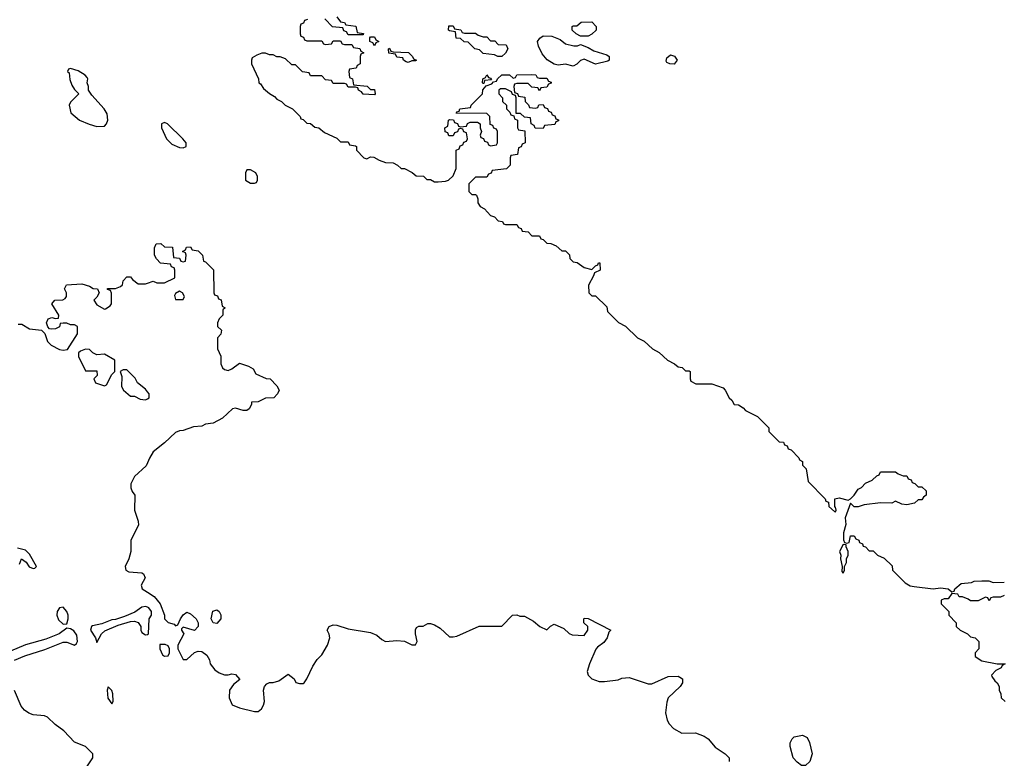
# Model space of a CAD drawing. Header units: inches. Extents: x 2722057 to 2913084, y 892730 to 1030005.
# Tile 117 of 231: x 2799318 to 2804570, y 995347 to 999286. Entities that reach past the tile are written whole.
import ezdxf

# ---------------------------------------------------------------- set-up
doc = ezdxf.new("R2010")
doc.units = ezdxf.units.IN
doc.header["$MEASUREMENT"] = 0
doc.layers.add('C7999', color=7, linetype='Continuous')
doc.layers.add('C8909', color=7, linetype='Continuous')

msp = doc.modelspace()

# ---------------------------------------------------------------- linework, layer by layer
at = {"layer": 'C7999', "color": 2}
for points, elevation in [([(2799590, 999026), (2799578, 999022), (2799574, 999010), (2799582, 999002), (2799586.4, 998966.4), (2799596.9, 998936.9), (2799610, 998914), (2799634, 998890), (2799590, 998846), (2799582, 998830), (2799592, 998790), (2799638, 998750), (2799688.3, 998728.3), (2799730, 998716.3), (2799770, 998718), (2799782, 998730), (2799789, 998750), (2799784.7, 998784.7), (2799769, 998810), (2799703.1, 998883.1), (2799686, 998910), (2799686, 998930), (2799678, 998950), (2799682, 998970), (2799678, 998978), (2799668, 998990), (2799630, 999014)], 6), ([(2799670, 997528.7), (2799642, 997518), (2799632, 997510), (2799631.3, 997490), (2799670, 997414), (2799730, 997414), (2799731.6, 997388.4), (2799714, 997370), (2799722, 997350), (2799770, 997334), (2799782, 997338), (2799810, 997394), (2799826, 997410), (2799826, 997470), (2799770, 997502), (2799730, 997498), (2799708.9, 997508.9), (2799690, 997528)], 2), ([(2799550, 996152.7), (2799530, 996149.5), (2799518.9, 996130), (2799516.5, 996110), (2799524.7, 996084.7), (2799550, 996062), (2799570, 996064.7), (2799577.6, 996090), (2799576.9, 996110), (2799569.7, 996129.7)], 2), ([(2799790, 995728), (2799784.9, 995710), (2799788.5, 995668.5), (2799810, 995638), (2799817.2, 995650), (2799814.5, 995690), (2799810, 995708)], 2)]:
    msp.add_lwpolyline(points, close=True, dxfattribs=dict(at, elevation=elevation))
at = {"layer": 'C7999', "color": 2, "elevation": 2}
for points in [[(2799310, 997662), (2799330, 997662), (2799370, 997638), (2799434, 997630), (2799452, 997612), (2799466.8, 997570), (2799486, 997550), (2799530, 997527.3), (2799550, 997522.8), (2799572.9, 997527.1), (2799626, 997610), (2799626, 997650), (2799610, 997658), (2799590, 997658), (2799570, 997668), (2799550, 997668), (2799534, 997666), (2799530, 997648), (2799510, 997638), (2799490, 997635.3), (2799478, 997638), (2799468, 997648), (2799462, 997670), (2799470, 997691.3), (2799490, 997698), (2799510, 997692), (2799526, 997694), (2799528, 997710), (2799489.1, 997770.9), (2799506, 997790), (2799548.4, 997791.6), (2799560.4, 997799.6), (2799568, 997810), (2799568, 997830), (2799558, 997850), (2799568, 997872), (2799650, 997878), (2799690, 997864.7), (2799710, 997852), (2799734, 997850), (2799742, 997830), (2799730, 997806), (2799714, 997790), (2799730, 997764.7), (2799770, 997742), (2799776.4, 997743.6), (2799800.4, 997759.6), (2799808, 997770), (2799807.3, 997827.3), (2799802, 997842), (2799787.3, 997847.3), (2799787.3, 997852.7), (2799830, 997852), (2799856.4, 997863.6), (2799867.3, 997872.7), (2799870, 997894), (2799890, 997914), (2799910, 997914), (2799919.6, 997899.6), (2799950, 997878), (2799990, 997878), (2800000, 997881.3)], [(2800000, 997302), (2799990, 997315.3), (2799946, 997350), (2799934.6, 997374.6), (2799890, 997418), (2799870, 997418), (2799854, 997410), (2799863.6, 997383.6), (2799862, 997330), (2799872, 997310), (2799910, 997278), (2799930, 997278), (2799961.4, 997261.4), (2799990, 997258.8), (2800000, 997264.8)], [(2800000, 996922.4), (2799993.7, 996906.3), (2799931, 996850), (2799911.3, 996810), (2799911.3, 996790), (2799918, 996770), (2799932, 996750), (2799931.3, 996670), (2799951.1, 996611.1), (2799952, 996590), (2799911.3, 996510), (2799910.7, 996450), (2799900.7, 996410), (2799881, 996370), (2799884.7, 996350), (2799900.7, 996340.7), (2799970, 996335.8), (2799978, 996330), (2799988, 996310), (2799966, 996270), (2799970.8, 996250.8), (2800000, 996232.2)], [(2799317.2, 996382.8), (2799328.4, 996411.6), (2799353.7, 996393.7), (2799368.5, 996368.5), (2799390, 996358.8), (2799399.3, 996360.7), (2799408.7, 996370), (2799370, 996435.3), (2799350, 996457.2), (2799307.3, 996467.3)], [(2800000, 996152.7), (2799990, 996156), (2799970, 996152.3), (2799933.3, 996126.7), (2799877.2, 996102.8), (2799830, 996086.6), (2799810, 996085.1), (2799756, 996064), (2799706, 996054), (2799700.7, 996050), (2799695.5, 996030), (2799722.8, 995990), (2799730, 995964.7), (2799754.5, 996010), (2799772.6, 996027.4), (2799843, 996057), (2799910, 996076.4), (2799930, 996078), (2799950.5, 996070.5), (2799964.9, 996050), (2799964.9, 996030), (2799970, 996018), (2799990, 996004.7), (2800000, 996008)], [(2799290, 995870.4), (2799345.9, 995894.1), (2799452.1, 995927.9), (2799550, 995965.7), (2799570, 995965.7), (2799610, 995950.8), (2799621.2, 995958.8), (2799626, 995970), (2799623.3, 996003.3), (2799607.6, 996027.6), (2799590, 996038), (2799570, 996041.2), (2799528.9, 996011.1), (2799458.3, 995981.7), (2799350, 995951.3), (2799270, 995918.7)], [(2799655.1, 995270), (2799709.2, 995350), (2799709.2, 995370), (2799670, 995409.2), (2799610, 995432.7), (2799553.9, 995493.9), (2799507.7, 995527.7), (2799466.2, 995566.2), (2799450, 995573.6), (2799390, 995578.7), (2799367.3, 995587.3), (2799343.3, 995603.3), (2799325.6, 995625.6), (2799290, 995709)]]:
    msp.add_lwpolyline(points, dxfattribs=at)
at = {"layer": 'C8909', "color": 2}
for points, elevation in [([(2800852.7, 999287.3), (2800838, 999282), (2800832.7, 999267.3), (2800818, 999262), (2800814, 999250), (2800814, 999210), (2800818, 999198), (2800832.7, 999192.7), (2800838, 999178), (2800850, 999174), (2800930, 999174), (2800938, 999158), (2800950, 999154), (2800982, 999158), (2800990, 999174), (2801030, 999174), (2801038, 999158), (2801050, 999154), (2801090, 999154), (2801098, 999138), (2801132.7, 999132.7), (2801138, 999118), (2801154, 999110), (2801138, 999102), (2801134, 999090), (2801134, 999050), (2801118, 999042), (2801112.7, 999027.3), (2801078, 999022), (2801074, 999010), (2801078, 998978), (2801094, 998970), (2801098, 998938), (2801171.6, 998931.6), (2801190, 998914), (2801210, 998914), (2801214, 998890), (2801210, 998886), (2801150, 998888), (2801142, 998902), (2801126, 998910), (2801122, 998922), (2801110, 998926), (2801070, 998926), (2801062, 998942), (2801050, 998946), (2800990, 998946), (2800982, 998962), (2800950, 998966), (2800930, 998986), (2800870, 998986), (2800862, 999002), (2800827.3, 999007.3), (2800790, 999046), (2800770, 999046), (2800736.4, 999076.4), (2800707.3, 999087.3), (2800690, 999088), (2800670, 999098), (2800650, 999098), (2800630, 999108), (2800610, 999108), (2800583.6, 999096.4), (2800558, 999082), (2800554, 999070), (2800554, 999050), (2800592, 998970), (2800594, 998950), (2800603.6, 998943.6), (2800619.6, 998919.6), (2800651.6, 998891.6), (2800676.9, 998876.9), (2800690, 998862), (2800714, 998850), (2800734, 998830), (2800774, 998810), (2800814, 998770), (2800818, 998758), (2800830, 998754), (2800850, 998734), (2800870, 998732), (2800892.7, 998712.7), (2800914, 998710), (2800943.6, 998683.6), (2801010, 998654), (2801030, 998634), (2801070, 998634), (2801078, 998618), (2801110, 998614), (2801114, 998610), (2801114, 998590), (2801154, 998550), (2801170, 998544.7), (2801190, 998554), (2801207.3, 998552.7), (2801236, 998536), (2801270, 998524.7), (2801310, 998522), (2801334, 998510), (2801352.7, 998492.7), (2801370, 998492), (2801411.6, 998471.6), (2801432.7, 998452.7), (2801471.6, 998451.6), (2801490, 998434), (2801510, 998434), (2801530, 998422), (2801550, 998422), (2801590, 998424.7), (2801606, 998430), (2801630, 998454), (2801647.3, 998492.7), (2801646, 998590), (2801662, 998598), (2801667.3, 998612.7), (2801682, 998618), (2801687.3, 998632.7), (2801702, 998638), (2801706, 998650), (2801702, 998682), (2801687.3, 998687.3), (2801682, 998702), (2801670, 998706), (2801658, 998702), (2801652.7, 998687.3), (2801638, 998682), (2801630, 998666), (2801607.3, 998667.3), (2801602, 998682), (2801587.3, 998687.3), (2801586, 998710), (2801602, 998718), (2801606, 998750), (2801610, 998754), (2801632.7, 998752.7), (2801638, 998738), (2801652.7, 998732.7), (2801658, 998718), (2801670, 998714), (2801702, 998718), (2801707.3, 998732.7), (2801720.4, 998739.6), (2801759.6, 998739.6), (2801774, 998730), (2801774, 998710), (2801782, 998690), (2801774, 998670), (2801778, 998658), (2801792.7, 998652.7), (2801798, 998638), (2801812.7, 998632.7), (2801818, 998618), (2801830, 998614), (2801862, 998618), (2801866, 998630), (2801866, 998690), (2801862, 998702), (2801847.3, 998707.3), (2801842, 998722), (2801827.3, 998727.3), (2801826, 998770), (2801810, 998786), (2801647.3, 998787.3), (2801650, 998794), (2801662, 998798), (2801666, 998810), (2801722, 998818), (2801726, 998830), (2801786, 998890), (2801788.4, 998911.6), (2801806, 998934), (2801836.4, 998943.6), (2801846, 998954), (2801862, 998958), (2801866, 998970), (2801890, 998992), (2801931.6, 998991.6), (2801950, 998974), (2801962, 998978), (2801970, 998992), (2802050, 998994), (2802071.6, 998991.6), (2802078, 998978), (2802090, 998974), (2802130, 998974), (2802138, 998958), (2802152.7, 998952.7), (2802152.7, 998947.3), (2802138, 998942), (2802130, 998926), (2802098, 998922), (2802090, 998906), (2802082, 998922), (2802050, 998926), (2802030, 998946), (2801970, 998946), (2801958, 998942), (2801954, 998930), (2801958, 998898), (2801972.7, 998892.7), (2801978, 998878), (2802012.7, 998872.7), (2802014, 998850), (2802032.7, 998832.7), (2802038, 998818), (2802070, 998814), (2802082, 998818), (2802087.3, 998832.7), (2802110, 998834), (2802118, 998818), (2802132.7, 998812.7), (2802138, 998798), (2802152.7, 998792.7), (2802158, 998778), (2802172.7, 998772.7), (2802178, 998758), (2802192.7, 998752.7), (2802192.7, 998747.3), (2802178, 998742), (2802172.7, 998727.3), (2802118, 998722), (2802110, 998706), (2802067.3, 998707.3), (2802062, 998722), (2802046, 998730), (2802042, 998762), (2802010, 998766), (2801990, 998786), (2801966, 998786), (2801966, 998870), (2801962, 998882), (2801947.3, 998887.3), (2801942, 998902), (2801910, 998918), (2801882, 998918), (2801874, 998910), (2801874, 998890), (2801894, 998870), (2801894, 998850), (2801914, 998830), (2801914, 998810), (2801932.7, 998792.7), (2801938, 998778), (2801954, 998774), (2801958, 998758), (2801974, 998750), (2801974, 998710), (2801978, 998698), (2802012.7, 998692.7), (2802014, 998630), (2801998, 998622), (2801992.7, 998607.3), (2801978, 998602), (2801972.7, 998567.3), (2801938, 998562), (2801934, 998550), (2801934, 998510), (2801914, 998490), (2801838, 998482), (2801832.7, 998467.3), (2801818, 998462), (2801810, 998446), (2801750, 998446), (2801714, 998410), (2801714, 998370), (2801730, 998354), (2801750, 998354), (2801754, 998350), (2801762, 998330), (2801762, 998310), (2801774, 998290), (2801798, 998278), (2801830, 998242), (2801850, 998234), (2801870, 998214), (2801894, 998210), (2801898, 998198), (2801910, 998194), (2801970, 998194), (2801978, 998178), (2801992.7, 998172.7), (2801998, 998158), (2802030, 998154), (2802050, 998134), (2802090, 998134), (2802098, 998118), (2802110, 998114), (2802130, 998094), (2802151.6, 998091.6), (2802179.6, 998079.6), (2802210, 998054), (2802230, 998054), (2802251.6, 998031.6), (2802252.7, 998012.7), (2802270, 997994), (2802291.6, 997991.6), (2802330, 997964.7), (2802370, 997954), (2802390, 997974), (2802402, 997978), (2802406, 997990), (2802412, 997990), (2802414, 997950), (2802383.6, 997936.4), (2802379.6, 997920.4), (2802352, 997870), (2802354, 997830), (2802370, 997814), (2802390, 997814), (2802450, 997754), (2802454, 997730), (2802511.6, 997671.6), (2802550, 997652), (2802614, 997590), (2802650, 997572), (2802694, 997530), (2802730, 997512), (2802774, 997470), (2802811.6, 997451.6), (2802830, 997434), (2802851.6, 997431.6), (2802870, 997414), (2802890, 997414), (2802894, 997410), (2802894, 997370), (2802898, 997358), (2802924.7, 997344.7), (2803010, 997344.7), (2803070, 997322), (2803082, 997310), (2803102, 997270), (2803116.9, 997256.9), (2803130, 997234), (2803151.6, 997231.6), (2803176.9, 997216.9), (2803190, 997202), (2803254, 997170), (2803314, 997110), (2803314, 997090), (2803370, 997034), (2803392.7, 997032.7), (2803398, 997018), (2803412.7, 997012.7), (2803418, 996998), (2803432.7, 996992.7), (2803474, 996950), (2803478, 996938), (2803494, 996930), (2803494, 996910), (2803514, 996890), (2803523.6, 996823.6), (2803614, 996730), (2803618, 996718), (2803632.7, 996712.7), (2803634, 996690), (2803663.6, 996663.6), (2803670, 996662), (2803674, 996670), (2803670, 996686), (2803666, 996686), (2803666, 996730), (2803690, 996735.5), (2803736.4, 996723.6), (2803749.4, 996730.6), (2803769, 996750), (2803790, 996782), (2803808.4, 996791.6), (2803830, 996814), (2803866, 996830), (2803890, 996854), (2803902, 996858), (2803910, 996874), (2803990, 996874), (2804003.6, 996863.6), (2804030, 996854), (2804050, 996854), (2804058, 996838), (2804072.7, 996832.7), (2804078, 996818), (2804092.7, 996812.7), (2804110, 996794), (2804130, 996794), (2804152.7, 996772.7), (2804154, 996750), (2804139.6, 996740.4), (2804130, 996726), (2804110, 996726), (2804091.6, 996708.4), (2804050, 996699), (2804023.1, 996703.1), (2803990, 996718), (2803970, 996708), (2803910, 996708.7), (2803822, 996698), (2803790, 996688.7), (2803770, 996688.7), (2803750, 996708), (2803722, 996630), (2803725.4, 996594.6), (2803712, 996550), (2803712.7, 996512.7), (2803718, 996498), (2803730, 996494), (2803742, 996498), (2803750, 996534), (2803770, 996534), (2803778, 996518), (2803794, 996510), (2803798, 996498), (2803814, 996490), (2803818, 996478), (2803830, 996474), (2803850, 996454), (2803870, 996454), (2803894, 996430), (2803930, 996414), (2803972.7, 996372.7), (2803974, 996350), (2804042, 996282), (2804067.3, 996267.3), (2804090, 996262.8), (2804190, 996251), (2804230, 996256), (2804271.3, 996251.3), (2804290, 996234), (2804302, 996238), (2804306, 996250), (2804340.4, 996279.6), (2804394.6, 996285.4), (2804410, 996292), (2804450, 996294), (2804487.3, 996292.7), (2804510, 996284.7), (2804570, 996286)], 6), ([(2801010, 999302), (2801030, 999274), (2801051.6, 999271.6), (2801058, 999258), (2801111.6, 999251.6), (2801118, 999218), (2801152.7, 999212.7), (2801150, 999206), (2801070, 999206), (2801062, 999222), (2801047.3, 999227.3), (2801042, 999242), (2800987.3, 999247.3), (2800946, 999290)], 6), ([(2800000, 997881.3), (2800030, 997891.3), (2800050, 997882), (2800090, 997882), (2800146, 997910), (2800146, 997950), (2800142, 997962), (2800128, 997968), (2800122, 997982), (2800070, 997988), (2800048, 998010), (2800038, 998030), (2800038, 998070), (2800046, 998090), (2800071.6, 998091.6), (2800090, 998074), (2800132.7, 998072.7), (2800138, 998018), (2800170, 998014), (2800178, 997998), (2800190, 997994), (2800202, 997998), (2800206, 998030), (2800202, 998042), (2800186, 998050), (2800202, 998058), (2800207.3, 998072.7), (2800230, 998074), (2800238, 998058), (2800270, 998054), (2800294, 998030), (2800298, 997998), (2800310, 997994), (2800352.7, 997952.7), (2800354, 997830), (2800358, 997818), (2800372.7, 997812.7), (2800378, 997798), (2800392.7, 997792.7), (2800398, 997758), (2800414, 997750), (2800402, 997738), (2800402, 997710), (2800382, 997690), (2800374, 997670), (2800374, 997650), (2800394, 997630), (2800391.6, 997608.4), (2800374, 997590), (2800374, 997530), (2800391.6, 997491.6), (2800391.3, 997450), (2800401, 997430), (2800410, 997421), (2800430, 997416), (2800450, 997424.7), (2800490, 997454), (2800538.8, 997438.8), (2800563.6, 997423.6), (2800578, 997398), (2800632.7, 997372.7), (2800654, 997370), (2800690, 997334), (2800702, 997310), (2800694, 997290), (2800674, 997270), (2800630, 997268), (2800590, 997248.7), (2800554, 997246), (2800554, 997234), (2800542, 997210), (2800530, 997202), (2800510, 997202), (2800470, 997214), (2800454, 997210), (2800399.8, 997160.2), (2800350, 997134), (2800310, 997128.7), (2800290, 997119), (2800245.4, 997114.6), (2800190, 997095.3), (2800170, 997094), (2800150, 997084), (2800091.3, 997030), (2800030, 996982), (2800010, 996948), (2800000, 996922.4)], 2), ([(2800000, 997264.8), (2800008.7, 997270), (2800009, 997290), (2800000, 997302)], 2), ([(2800000, 996232.2), (2800034.8, 996210), (2800066.8, 996170), (2800091, 996110), (2800091.3, 996091.3), (2800111.1, 996071.1), (2800142, 996062), (2800150, 996054), (2800162, 996058), (2800175.3, 996090), (2800190, 996111.3), (2800210, 996126), (2800230, 996118), (2800258.8, 996090), (2800271, 996070), (2800271, 996050), (2800250, 996028), (2800190, 996046), (2800182, 996038), (2800182, 996030), (2800194, 996010), (2800162, 995950), (2800162, 995930), (2800190, 995874), (2800210, 995874), (2800250, 995911.3), (2800270, 995918), (2800290, 995916), (2800316.9, 995896.9), (2800331.6, 995871.6), (2800334, 995850), (2800359.6, 995819.6), (2800382, 995802), (2800410, 995791.3), (2800430, 995791.3), (2800450, 995798), (2800470, 995794), (2800492, 995768), (2800459.6, 995740.4), (2800438, 995710), (2800436, 995670), (2800451.3, 995631.3), (2800490, 995616), (2800570, 995596), (2800590, 995596), (2800608.7, 995610), (2800619, 995630), (2800624, 995650), (2800619, 995710), (2800624, 995730), (2800636.5, 995743.5), (2800650, 995751), (2800670, 995750.8), (2800700.2, 995759.8), (2800750, 995796), (2800782, 995770), (2800791.3, 995751.3), (2800810, 995746), (2800830, 995746), (2800835.3, 995750), (2800850, 995771.3), (2800881.3, 995838.7), (2800905.6, 995874.4), (2800930, 995898.8), (2800960.9, 995950), (2800972.7, 995990), (2800969.3, 996009.3), (2800959, 996030), (2800969.3, 996050.7), (2800990, 996058.8), (2801010, 996057.3), (2801070, 996037.3), (2801190, 996017.3), (2801223.4, 996003.4), (2801250, 995981), (2801270, 995970.8), (2801330, 995974.8), (2801370, 995971), (2801410, 995952), (2801430, 995952), (2801439, 995970), (2801428.7, 996010), (2801428.7, 996031.3), (2801435.3, 996044.7), (2801448, 996052), (2801470, 996052), (2801494.6, 996065.4), (2801510, 996066), (2801530, 996058.8), (2801561.6, 996041.6), (2801610, 995994.8), (2801630, 995994), (2801650, 995998.8), (2801768.9, 996051.1), (2801890, 996052), (2801946, 996110), (2801970, 996112), (2801985.4, 996105.4), (2802010, 996104.7), (2802058, 996078), (2802092, 996050), (2802130, 996032), (2802149.1, 996050.9), (2802170, 996062), (2802219.8, 996039.8), (2802250, 996012), (2802265.4, 996005.4), (2802330, 996002), (2802348, 996030), (2802348, 996050), (2802328, 996070), (2802328, 996090), (2802330, 996094), (2802350, 996092), (2802472, 996030), (2802461, 996019), (2802451.3, 995990), (2802434.8, 995965.2), (2802399.6, 995940.4), (2802391.1, 995928.9), (2802358, 995850), (2802346, 995810), (2802351.3, 995790), (2802370, 995771.3), (2802410, 995757.3), (2802437.3, 995757.3), (2802510, 995764.9), (2802530, 995774.8), (2802570, 995778.8), (2802670, 995744.7), (2802690, 995744.7), (2802776.4, 995783.6), (2802830, 995784.7), (2802839.8, 995779.8), (2802854, 995770), (2802854, 995750), (2802842, 995730), (2802778, 995670), (2802770, 995646), (2802762.8, 995590), (2802771, 995550), (2802782.8, 995530), (2802805.8, 995505.8), (2802850, 995481), (2802923.6, 995483.6), (2802970, 995464.7), (2802991.3, 995450), (2803027.1, 995407.1), (2803082, 995370), (2803102, 995350), (2803102, 995330)], 2), ([(2804570, 996215.3), (2804550, 996206), (2804510, 996206), (2804498, 996202), (2804490, 996186), (2804482, 996202), (2804470, 996206), (2804430, 996186), (2804390, 996186), (2804376.4, 996196.4), (2804347.3, 996207.3), (2804328.4, 996208.4), (2804322, 996222), (2804290, 996226), (2804270, 996198), (2804250, 996198), (2804234, 996190), (2804234, 996170), (2804274, 996130), (2804274, 996110), (2804314, 996070), (2804314, 996050), (2804334, 996030), (2804374, 996010), (2804390, 995994), (2804414, 995990), (2804434, 995970), (2804434, 995930), (2804414, 995910), (2804414, 995890), (2804450, 995866.8), (2804531.6, 995851.6), (2804574, 995850), (2804558, 995842), (2804554, 995830), (2804524.7, 995815.3), (2804502, 995790), (2804503.6, 995783.6), (2804519.6, 995759.6), (2804532, 995750), (2804542, 995730), (2804542, 995710), (2804551.6, 995691.6), (2804554, 995670), (2804574, 995650)], 6), ([(2800000, 996008), (2800006, 996010), (2800009, 996090), (2800022, 996110), (2800022, 996130), (2800008, 996150), (2800000, 996152.7)], 2)]:
    msp.add_lwpolyline(points, dxfattribs=dict(at, elevation=elevation))
for points, elevation in [([(2802310, 999198), (2802286, 999210), (2802266, 999230), (2802266, 999250), (2802270, 999254), (2802290, 999254), (2802312.7, 999272.7), (2802370, 999274), (2802394, 999250), (2802394, 999230), (2802370, 999208), (2802350, 999198)], 6), ([(2801690, 999214), (2801750, 999214), (2801763.6, 999203.6), (2801790, 999194), (2801810, 999194), (2801830, 999174), (2801852.7, 999172.7), (2801870, 999154), (2801912.7, 999152.7), (2801922, 999130), (2801910, 999108), (2801890, 999089), (2801869.1, 999089.1), (2801850, 999098), (2801790, 999106), (2801770, 999126), (2801746, 999130), (2801710, 999166), (2801688.4, 999168.4), (2801670, 999186), (2801647.3, 999187.3), (2801642, 999222), (2801610, 999226), (2801606, 999230), (2801607.3, 999252.7), (2801630, 999254), (2801638, 999238), (2801671.6, 999231.6), (2801678, 999218)], 6), ([(2801210, 999146), (2801202, 999162), (2801186, 999170), (2801186, 999190), (2801190, 999194), (2801210, 999194), (2801218, 999178), (2801234, 999170), (2801218, 999162)], 6), ([(2802294, 999146), (2802310, 999154), (2802350, 999138), (2802379.8, 999119.8), (2802450, 999098), (2802462, 999090), (2802462, 999070), (2802455.3, 999064.7), (2802390, 999049), (2802330, 999075.3), (2802310, 999068.7), (2802290.8, 999049.2), (2802270, 999039), (2802230, 999048.7), (2802190, 999044), (2802169, 999049), (2802132.1, 999072.1), (2802104.8, 999104.8), (2802085.4, 999145.4), (2802080.9, 999170), (2802091.8, 999188.2), (2802110, 999200.7), (2802157.3, 999197.3), (2802201, 999181), (2802230, 999158), (2802273.6, 999146.4)], 6), ([(2801390, 999058), (2801380.4, 999060.4), (2801366, 999070), (2801362, 999082), (2801330, 999086), (2801322, 999102), (2801287.3, 999107.3), (2801286, 999130), (2801290, 999134), (2801298, 999118), (2801310, 999114), (2801391.6, 999111.6), (2801414, 999090), (2801418, 999078), (2801434, 999070), (2801430, 999066), (2801410, 999066)], 6), ([(2802810, 999049), (2802786, 999050), (2802770, 999058), (2802765.6, 999065.6), (2802770, 999082), (2802790, 999098), (2802811.1, 999091.1), (2802824.7, 999070)], 6), ([(2801790, 998946), (2801786, 998950), (2801788, 998970), (2801802, 998978), (2801810, 998992), (2801818, 998978), (2801830, 998974), (2801834, 998966), (2801798, 998962), (2801794, 998946)], 6), ([(2800090, 998738), (2800074, 998730), (2800074, 998710), (2800102, 998650), (2800130, 998622), (2800170, 998604.7), (2800190, 998602), (2800206, 998610), (2800206, 998630), (2800188, 998650), (2800106, 998730)], 6), ([(2800550, 998486), (2800530, 998486), (2800522, 998470), (2800522, 998430), (2800550, 998414), (2800570, 998414), (2800582, 998418), (2800586, 998430), (2800586, 998450), (2800578, 998470)], 6), ([(2800170, 997838), (2800150, 997826), (2800144.7, 997815.3), (2800150, 997794), (2800190, 997794), (2800198, 997810), (2800186, 997830)], 2), ([(2803710, 996488), (2803691.3, 996450), (2803698.8, 996430), (2803696, 996410), (2803706, 996370), (2803703.6, 996343.6), (2803710, 996334), (2803718, 996350), (2803718, 996370), (2803728.4, 996391.6), (2803728.9, 996411.1), (2803738, 996430), (2803738, 996450), (2803726, 996474), (2803726, 996486)], 6), ([(2800370, 996066), (2800349.5, 996069.5), (2800339, 996090), (2800349.1, 996130.9), (2800370, 996138), (2800382, 996130), (2800391.3, 996111.3), (2800390.8, 996090)], 2), ([(2800094.6, 995954.6), (2800066.4, 995953.6), (2800066, 995930), (2800079.6, 995899.6), (2800090, 995892), (2800110, 995894), (2800118, 995910), (2800118, 995930), (2800110, 995946)], 2), ([(2803510, 995308), (2803489.1, 995309.1), (2803465.6, 995325.6), (2803444, 995350), (2803428, 995410), (2803428, 995430), (2803438, 995450), (2803450, 995462), (2803494, 995470), (2803518, 995458), (2803531.6, 995431.6), (2803544.7, 995370), (2803532, 995330)], 2)]:
    msp.add_lwpolyline(points, close=True, dxfattribs=dict(at, elevation=elevation))

doc.saveas('drawing.dxf')
